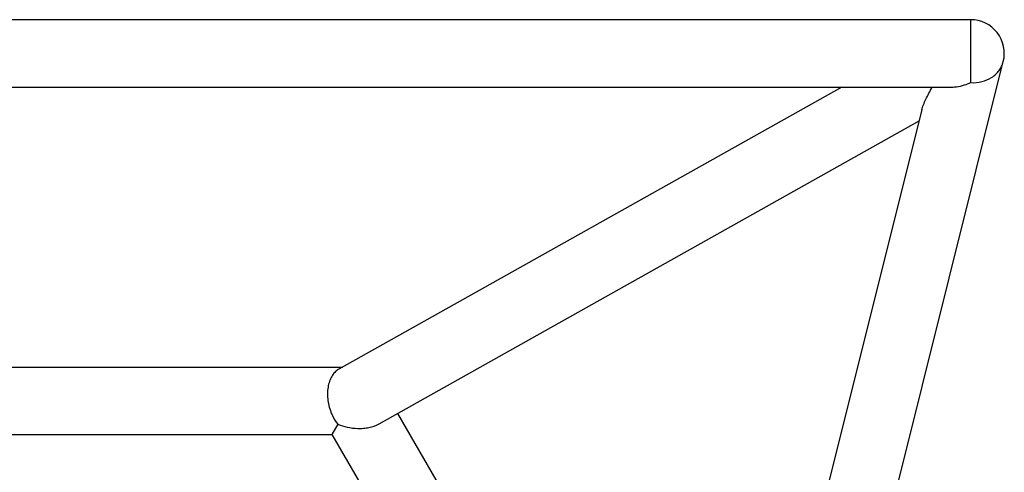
# Model space of a CAD drawing. Header units: millimetres. Extents: x -491 to 2059, y -393 to 795.
# Tile 90 of 256: x -160 to -120, y -247 to -228. Entities that reach past the tile are written whole.
import ezdxf

# ---------------------------------------------------------------- set-up
doc = ezdxf.new("R2010")
doc.units = ezdxf.units.MM
doc.header["$LTSCALE"] = 462.55
doc.layers.get('0').update_dxf_attribs({"linetype": 'CONTINUOUS'})
for name, color, linetype in [('DR1SM11A1001_ABL549', 7, 'CONTINUOUS'), ('DR1SM11P1003_PBL550', 7, 'CONTINUOUS'), ('아래쪽_19_VBL548', 7, 'CONTINUOUS')]:
    doc.layers.add(name, color=color, linetype=linetype)

# ---------------------------------------------------------------- blocks, each defined once
blk = doc.blocks.new('DR1SM11P1003_PBL550', base_point=(3297.05, 1227.7))
at = {"layer": 'DR1SM11P1003_PBL550', "color": 7}
for p, q in [((3697.05, 1641.3), (2897.05, 1641.3)), ((3611.09, 1227.81), (3710.24, 1624.4)), ((2904.68, 1614.1), (3689.41, 1614.1)), ((3644.99, 1614.1), (3442.05, 1500.3)), ((3677.32, 1604.88), (3585.69, 1238.33)), ((3458.22, 1478.18), (3676.21, 1600.42)), ((3150.6, 1501.11), (3443.5, 1501.11)), ((3465.71, 1482.38), (3592.01, 1263.63)), ((3441.58, 1478.04), (3439.2, 1473.91)), ((3154.9, 1473.91), (3439.2, 1473.91)), ((3439.2, 1473.91), (3581.34, 1227.7))]:
    blk.add_line(p, q, dxfattribs=at)
at = {"layer": 'DR1SM11P1003_PBL550', "color": 2}
blk.add_line((3697.05, 1641.3), (3697.05, 1615.89), dxfattribs=at)
at = {"layer": 'DR1SM11P1003_PBL550', "color": 7}
blk.add_arc((3697.05, 1627.7), 13.6, 345.9638, 90, dxfattribs=at)
at = {"layer": 'DR1SM11P1003_PBL550', "color": 2}
blk.add_open_spline([(3697.05, 1615.89), (3698.55, 1615.8), (3701.54, 1616.05), (3704.97, 1617.48), (3707.21, 1619.22), (3708.59, 1620.76), (3709.63, 1622.49), (3710.08, 1623.76), (3710.24, 1624.4)], degree=3, knots=[0, 0, 0, 0, 0.265798, 0.520817, 0.644059, 0.764494, 0.882815, 1, 1, 1, 1], dxfattribs=at)
at = {"layer": 'DR1SM11P1003_PBL550', "color": 7}
for points, knots in [([(3677.32, 1604.88), (3677.41, 1605.22), (3677.62, 1605.92), (3678.15, 1607.37), (3679, 1609.28), (3680.2, 1611.66), (3681.1, 1613.27), (3681.57, 1614.1)], [0, 0, 0, 0, 0.103146, 0.214215, 0.455867, 0.718972, 1, 1, 1, 1]), ([(3689.41, 1614.1), (3689.77, 1614.1), (3691.25, 1614.16), (3692.72, 1614.44), (3693.81, 1614.74)], [0, 0, 0, 0, 0.241542, 1, 1, 1, 1]), ([(3693.81, 1614.74), (3694.08, 1614.81), (3695.18, 1615.14), (3696.25, 1615.54), (3697.05, 1615.89)], [0, 0, 0, 0, 0.24426, 1, 1, 1, 1]), ([(3442.05, 1500.3), (3441.55, 1500.01), (3440.56, 1499.28), (3439.33, 1497.78), (3438.34, 1495.85), (3437.66, 1493.55), (3437.35, 1490.96), (3437.47, 1487.32), (3438.13, 1484.59), (3438.8, 1482.88)], [0, 0, 0, 0, 0.090772, 0.190864, 0.303123, 0.428689, 0.566119, 0.711149, 1, 1, 1, 1]), ([(3438.8, 1482.88), (3438.98, 1482.42), (3439.72, 1480.71), (3440.71, 1479.1), (3441.58, 1478.04)], [0, 0, 0, 0, 0.266196, 1, 1, 1, 1]), ([(3441.58, 1478.04), (3442.82, 1477.53), (3445.47, 1476.71), (3448.97, 1476.27), (3451.89, 1476.34), (3454.81, 1476.74), (3456.95, 1477.47), (3458.22, 1478.18)], [0, 0, 0, 0, 0.233892, 0.483655, 0.61352, 0.744853, 1, 1, 1, 1])]:
    blk.add_open_spline(points, degree=3, knots=knots, dxfattribs=at)
blk = doc.blocks.new('DR1SM11A1001_ABL549', base_point=(3297.05, 1227.7))
at = {"layer": 'DR1SM11P1003_PBL550'}
blk.add_blockref('DR1SM11P1003_PBL550', (3297.05, 1227.7), dxfattribs=at)
blk = doc.blocks.new('아래쪽_19_VBL548', base_point=(3297.05, 1227.7))
at = {"layer": 'DR1SM11A1001_ABL549'}
blk.add_blockref('DR1SM11A1001_ABL549', (3297.05, 1227.7), dxfattribs=at)
blk = doc.blocks.new('W1')
at = {"layer": '아래쪽_19_VBL548'}
blk.add_blockref('아래쪽_19_VBL548', (3297.0484, 1227.701), dxfattribs=at)

msp = doc.modelspace()

# ---------------------------------------------------------------- block references
at = {"xscale": 0.1, "yscale": 0.1, "zscale": 0.1}
msp.add_blockref('W1', (-490.832, -392.534), dxfattribs=at)

doc.saveas('drawing.dxf')
